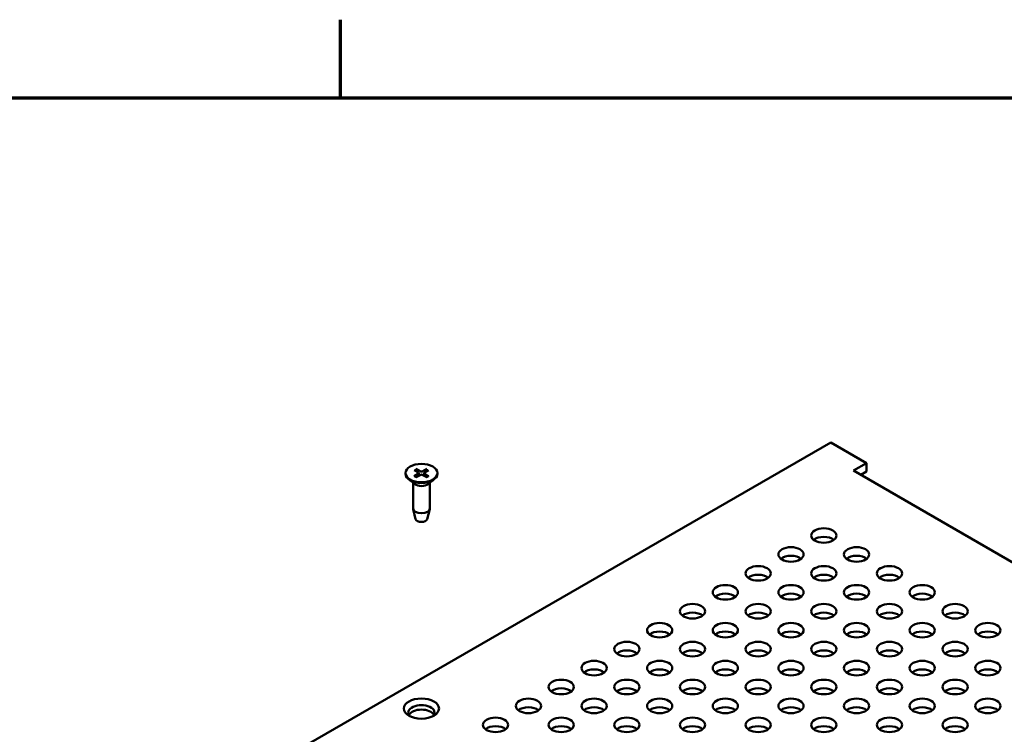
# Model space of a CAD drawing. Header units: millimetres. Extents: x 6 to 2153, y 38 to 1359.
# Tile 21 of 22: x 1558 to 1747, y 1211 to 1349. Entities that reach past the tile are written whole.
import ezdxf

# ---------------------------------------------------------------- set-up
doc = ezdxf.new("R2010")
doc.units = ezdxf.units.MM
doc.header["$LTSCALE"] = 2.5
doc.layers.add('Border (ANSI)', color=7, linetype='Continuous', lineweight=70)
doc.layers.add('Visible (ANSI)', color=7, linetype='Continuous', lineweight=50)

# ---------------------------------------------------------------- blocks, each defined once
blk = doc.blocks.new('Borders Default Border')
at = {"layer": 'Border (ANSI)'}
blk.add_line((647.7, 533.4), (647.7, 539.416), dxfattribs=at)
at = {"layer": 'Border (ANSI)', "flags": 128}
blk.add_lwpolyline([(12.7, 25.4), (12.7, 533.4), (850.9, 533.4), (850.9, 25.4), (12.7, 25.4)], dxfattribs=at)

msp = doc.modelspace()

# ---------------------------------------------------------------- linework, layer by layer
at = {"layer": 'Visible (ANSI)'}
for p, q in [((1713.577, 1267.157), (1384.401, 1077.107)), ((1720.458, 1263.184), (1713.577, 1267.157)), ((1633.449, 1261.827), (1634.269, 1261.331)), ((1633.811, 1262.036), (1634.67, 1261.563)), ((1635.836, 1262.036), (1634.976, 1261.563)), ((1636.197, 1261.827), (1635.377, 1261.331)), ((1717.932, 1261.726), (1720.458, 1263.184)), ((2056.575, 1066.211), (1717.932, 1261.726)), ((1720.458, 1263.184), (1720.458, 1261.531)), ((1631.769, 1261.243), (1631.769, 1261.094)), ((1633.535, 1259.132), (1632.365, 1260.048)), ((1633.449, 1260.658), (1634.269, 1261.154)), ((1633.811, 1260.45), (1634.67, 1260.923)), ((1634.33, 1261.244), (1634.341, 1260.742)), ((1635.836, 1260.45), (1634.976, 1260.923)), ((1635.316, 1261.244), (1635.305, 1260.742)), ((1636.197, 1260.658), (1635.377, 1261.154)), ((1636.111, 1259.132), (1637.281, 1260.048)), ((1637.877, 1261.243), (1637.877, 1261.094)), ((1720.458, 1261.531), (1719.364, 1260.899)), ((1633.223, 1259.376), (1633.223, 1254.43)), ((1636.423, 1259.376), (1636.423, 1254.43)), ((1633.706, 1252.402), (1633.239, 1254.3)), ((1635.941, 1252.402), (1636.407, 1254.3))]:
    msp.add_line(p, q, dxfattribs=at)
for centre, major_axis in [((1634.823, 1261.243), (3.054, 0)), ((1712.225, 1249.228), (-2.429, 0)), ((1705.911, 1245.582), (-2.429, 0)), ((1718.539, 1245.582), (-2.429, 0)), ((1699.597, 1241.937), (-2.429, 0)), ((1712.225, 1241.937), (-2.429, 0)), ((1724.853, 1241.937), (-2.429, 0)), ((1693.282, 1238.291), (-2.429, 0)), ((1705.911, 1238.291), (-2.429, 0)), ((1718.539, 1238.291), (-2.429, 0)), ((1731.168, 1238.291), (-2.429, 0)), ((1686.968, 1234.646), (-2.429, 0)), ((1699.597, 1234.646), (-2.429, 0)), ((1712.225, 1234.646), (-2.429, 0)), ((1724.853, 1234.646), (-2.429, 0)), ((1737.482, 1234.646), (-2.429, 0)), ((1680.654, 1231), (-2.429, 0)), ((1693.282, 1231), (-2.429, 0)), ((1705.911, 1231), (-2.429, 0)), ((1718.539, 1231), (-2.429, 0)), ((1731.168, 1231), (-2.429, 0)), ((1743.796, 1231), (-2.429, 0)), ((1674.34, 1227.355), (-2.429, 0)), ((1686.968, 1227.355), (-2.429, 0)), ((1699.597, 1227.355), (-2.429, 0)), ((1712.225, 1227.355), (-2.429, 0)), ((1724.853, 1227.355), (-2.429, 0)), ((1737.482, 1227.355), (-2.429, 0)), ((1668.025, 1223.709), (-2.429, 0)), ((1680.654, 1223.709), (-2.429, 0)), ((1693.282, 1223.709), (-2.429, 0)), ((1705.911, 1223.709), (-2.429, 0)), ((1718.539, 1223.709), (-2.429, 0)), ((1731.168, 1223.709), (-2.429, 0)), ((1743.796, 1223.709), (-2.429, 0)), ((1661.711, 1220.064), (-2.429, 0)), ((1674.34, 1220.064), (-2.429, 0)), ((1686.968, 1220.064), (-2.429, 0)), ((1699.597, 1220.064), (-2.429, 0)), ((1712.225, 1220.064), (-2.429, 0)), ((1724.853, 1220.064), (-2.429, 0)), ((1737.482, 1220.064), (-2.429, 0)), ((1634.823, 1215.901), (-3.375, 0)), ((1655.397, 1216.418), (-2.429, 0)), ((1668.025, 1216.418), (-2.429, 0)), ((1680.654, 1216.418), (-2.429, 0)), ((1693.282, 1216.418), (-2.429, 0)), ((1705.911, 1216.418), (-2.429, 0)), ((1718.539, 1216.418), (-2.429, 0)), ((1731.168, 1216.418), (-2.429, 0)), ((1743.796, 1216.418), (-2.429, 0)), ((1649.083, 1212.772), (-2.429, 0)), ((1661.711, 1212.772), (-2.429, 0)), ((1674.34, 1212.772), (-2.429, 0)), ((1686.968, 1212.772), (-2.429, 0)), ((1699.597, 1212.772), (-2.429, 0)), ((1712.225, 1212.772), (-2.429, 0)), ((1724.853, 1212.772), (-2.429, 0)), ((1737.482, 1212.772), (-2.429, 0))]:
    msp.add_ellipse(centre, major_axis=major_axis, ratio=0.5773503, dxfattribs=at)
for centre, major_axis, start_param, end_param in [((1634.823, 1261.094), (3.054, 0), 3.1415927, 6.2831853), ((1634.108, 1261.243), (0.222, 0), 5.5213173, 7.0450533), ((1634.823, 1261.656), (0.222, 0), 3.950521, 5.474257), ((1634.823, 1260.83), (-0.222, 0), 3.950521, 5.474257), ((1635.538, 1261.243), (-0.222, 0), 5.5213173, 7.0450533), ((1634.823, 1259.68), (-1.6, 0), 0.6351932, 2.5063995), ((1634.823, 1254.43), (1.6, 0), 3.1415927, 6.2831853), ((1634.823, 1252.494), (-1.129, 0), 0.1410365, 3.0005561), ((1712.225, 1247.574), (-2.429, 0), 3.7720677, 5.6527102), ((1705.911, 1243.929), (-2.429, 0), 3.7720677, 5.6527102), ((1718.539, 1243.929), (-2.429, 0), 3.7720677, 5.6527102), ((1699.597, 1240.283), (-2.429, 0), 3.7720677, 5.6527102), ((1712.225, 1240.283), (-2.429, 0), 3.7720677, 5.6527102), ((1724.853, 1240.283), (-2.429, 0), 3.7720677, 5.6527102), ((1693.282, 1236.638), (-2.429, 0), 3.7720677, 5.6527102), ((1705.911, 1236.638), (-2.429, 0), 3.7720677, 5.6527102), ((1718.539, 1236.638), (-2.429, 0), 3.7720677, 5.6527102), ((1731.168, 1236.638), (-2.429, 0), 3.7720677, 5.6527102), ((1686.968, 1232.992), (-2.429, 0), 3.7720677, 5.6527102), ((1699.597, 1232.992), (-2.429, 0), 3.7720677, 5.6527102), ((1712.225, 1232.992), (-2.429, 0), 3.7720677, 5.6527102), ((1724.853, 1232.992), (-2.429, 0), 3.7720677, 5.6527102), ((1737.482, 1232.992), (-2.429, 0), 3.7720677, 5.6527102), ((1680.654, 1229.347), (-2.429, 0), 3.7720677, 5.6527102), ((1693.282, 1229.347), (-2.429, 0), 3.7720677, 5.6527102), ((1705.911, 1229.347), (-2.429, 0), 3.7720677, 5.6527102), ((1718.539, 1229.347), (-2.429, 0), 3.7720677, 5.6527102), ((1731.168, 1229.347), (-2.429, 0), 3.7720677, 5.6527102), ((1743.796, 1229.347), (-2.429, 0), 3.7720677, 5.6527102), ((1674.34, 1225.701), (-2.429, 0), 3.7720677, 5.6527102), ((1686.968, 1225.701), (-2.429, 0), 3.7720677, 5.6527102), ((1699.597, 1225.701), (-2.429, 0), 3.7720677, 5.6527102), ((1712.225, 1225.701), (-2.429, 0), 3.7720677, 5.6527102), ((1724.853, 1225.701), (-2.429, 0), 3.7720677, 5.6527102), ((1737.482, 1225.701), (-2.429, 0), 3.7720677, 5.6527102), ((1668.025, 1222.056), (-2.429, 0), 3.7720677, 5.6527102), ((1680.654, 1222.056), (-2.429, 0), 3.7720677, 5.6527102), ((1693.282, 1222.056), (-2.429, 0), 3.7720677, 5.6527102), ((1705.911, 1222.056), (-2.429, 0), 3.7720677, 5.6527102), ((1718.539, 1222.056), (-2.429, 0), 3.7720677, 5.6527102), ((1731.168, 1222.056), (-2.429, 0), 3.7720677, 5.6527102), ((1743.796, 1222.056), (-2.429, 0), 3.7720677, 5.6527102), ((1661.711, 1218.41), (-2.429, 0), 3.7720677, 5.6527102), ((1674.34, 1218.41), (-2.429, 0), 3.7720677, 5.6527102), ((1686.968, 1218.41), (-2.429, 0), 3.7720677, 5.6527102), ((1699.597, 1218.41), (-2.429, 0), 3.7720677, 5.6527102), ((1712.225, 1218.41), (-2.429, 0), 3.7720677, 5.6527102), ((1724.853, 1218.41), (-2.429, 0), 3.7720677, 5.6527102), ((1737.482, 1218.41), (-2.429, 0), 3.7720677, 5.6527102), ((1634.823, 1215.109), (2.531, 0), 5.8209158, 9.8870474), ((1655.397, 1214.765), (-2.429, 0), 3.7720677, 5.6527102), ((1668.025, 1214.765), (-2.429, 0), 3.7720677, 5.6527102), ((1680.654, 1214.765), (-2.429, 0), 3.7720677, 5.6527102), ((1693.282, 1214.765), (-2.429, 0), 3.7720677, 5.6527102), ((1705.911, 1214.765), (-2.429, 0), 3.7720677, 5.6527102), ((1718.539, 1214.765), (-2.429, 0), 3.7720677, 5.6527102), ((1731.168, 1214.765), (-2.429, 0), 3.7720677, 5.6527102), ((1743.796, 1214.765), (-2.429, 0), 3.7720677, 5.6527102), ((1634.823, 1214.248), (2.531, 0), 0.2989752, 2.8426175), ((1649.083, 1211.119), (-2.429, 0), 3.7720677, 5.6527102), ((1661.711, 1211.119), (-2.429, 0), 3.7720677, 5.6527102), ((1674.34, 1211.119), (-2.429, 0), 3.7720677, 5.6527102), ((1686.968, 1211.119), (-2.429, 0), 3.7720677, 5.6527102), ((1699.597, 1211.119), (-2.429, 0), 3.7720677, 5.6527102), ((1712.225, 1211.119), (-2.429, 0), 3.7720677, 5.6527102), ((1724.853, 1211.119), (-2.429, 0), 3.7720677, 5.6527102), ((1737.482, 1211.119), (-2.429, 0), 3.7720677, 5.6527102)]:
    msp.add_ellipse(centre, major_axis=major_axis, ratio=0.5773503, start_param=start_param, end_param=end_param, dxfattribs=at)
for points, knots in [([(1633.811, 1262.036), (1633.82, 1262.031), (1633.831, 1262.022), (1633.848, 1262.005), (1633.857, 1261.993), (1633.869, 1261.973), (1633.874, 1261.962), (1633.878, 1261.952)], [0.0136539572, 0.0136539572, 0.0136539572, 0.0136539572, 0.017108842, 0.017108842, 0.0205337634, 0.0205337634, 0.0232838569, 0.0232838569, 0.0232838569, 0.0232838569]), ([(1635.769, 1261.952), (1635.772, 1261.962), (1635.777, 1261.973), (1635.789, 1261.993), (1635.798, 1262.005), (1635.815, 1262.022), (1635.826, 1262.031), (1635.836, 1262.036)], [0.0312995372, 0.0312995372, 0.0312995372, 0.0312995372, 0.0340496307, 0.0340496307, 0.0374745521, 0.0374745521, 0.040929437, 0.040929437, 0.040929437, 0.040929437]), ([(1633.449, 1260.658), (1633.458, 1260.664), (1633.469, 1260.668), (1633.485, 1260.67), (1633.494, 1260.668), (1633.502, 1260.663), (1633.504, 1260.662), (1633.505, 1260.661)], [0.0136539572, 0.0136539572, 0.0136539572, 0.0136539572, 0.017108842, 0.017108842, 0.0205337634, 0.0205337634, 0.0213305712, 0.0213305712, 0.0213305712, 0.0213305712]), ([(1633.839, 1260.465), (1633.819, 1260.474), (1633.799, 1260.483), (1633.753, 1260.505), (1633.728, 1260.518), (1633.679, 1260.545), (1633.655, 1260.558), (1633.609, 1260.587), (1633.587, 1260.601), (1633.545, 1260.631), (1633.524, 1260.646), (1633.505, 1260.661)], [4.57108149, 4.57108149, 4.57108149, 4.57108149, 4.61821586, 4.61821586, 4.68138516, 4.68138516, 4.74455446, 4.74455446, 4.80772376, 4.80772376, 4.87089306, 4.87089306, 4.87089306, 4.87089306]), ([(1636.141, 1260.661), (1636.122, 1260.646), (1636.102, 1260.631), (1636.059, 1260.601), (1636.037, 1260.587), (1635.991, 1260.558), (1635.967, 1260.545), (1635.918, 1260.518), (1635.893, 1260.505), (1635.847, 1260.483), (1635.827, 1260.474), (1635.807, 1260.465)], [2.98308857, 2.98308857, 2.98308857, 2.98308857, 3.04625787, 3.04625787, 3.10942717, 3.10942717, 3.17259647, 3.17259647, 3.23576577, 3.23576577, 3.28290014, 3.28290014, 3.28290014, 3.28290014]), ([(1636.141, 1260.661), (1636.143, 1260.662), (1636.144, 1260.663), (1636.152, 1260.668), (1636.161, 1260.67), (1636.178, 1260.668), (1636.188, 1260.664), (1636.197, 1260.658)], [0.0332528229, 0.0332528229, 0.0332528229, 0.0332528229, 0.0340496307, 0.0340496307, 0.0374745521, 0.0374745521, 0.040929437, 0.040929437, 0.040929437, 0.040929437])]:
    msp.add_open_spline(points, degree=3, knots=knots, dxfattribs=at)
for points, weights in [([(1634.045, 1261.467), (1633.968, 1261.69), (1633.878, 1261.952)], [1.02414191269, 1.01683390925, 1.00306837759]), ([(1635.769, 1261.952), (1635.679, 1261.69), (1635.602, 1261.467)], [1.00306837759, 1.01683390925, 1.02414191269])]:
    msp.add_rational_spline(points, weights, degree=2, dxfattribs=at)

# ---------------------------------------------------------------- block references
at = {"xscale": 2.5, "yscale": 2.5, "zscale": 2.5}
msp.add_blockref('Borders Default Border', (0, 0), dxfattribs=at)

doc.saveas('drawing.dxf')
